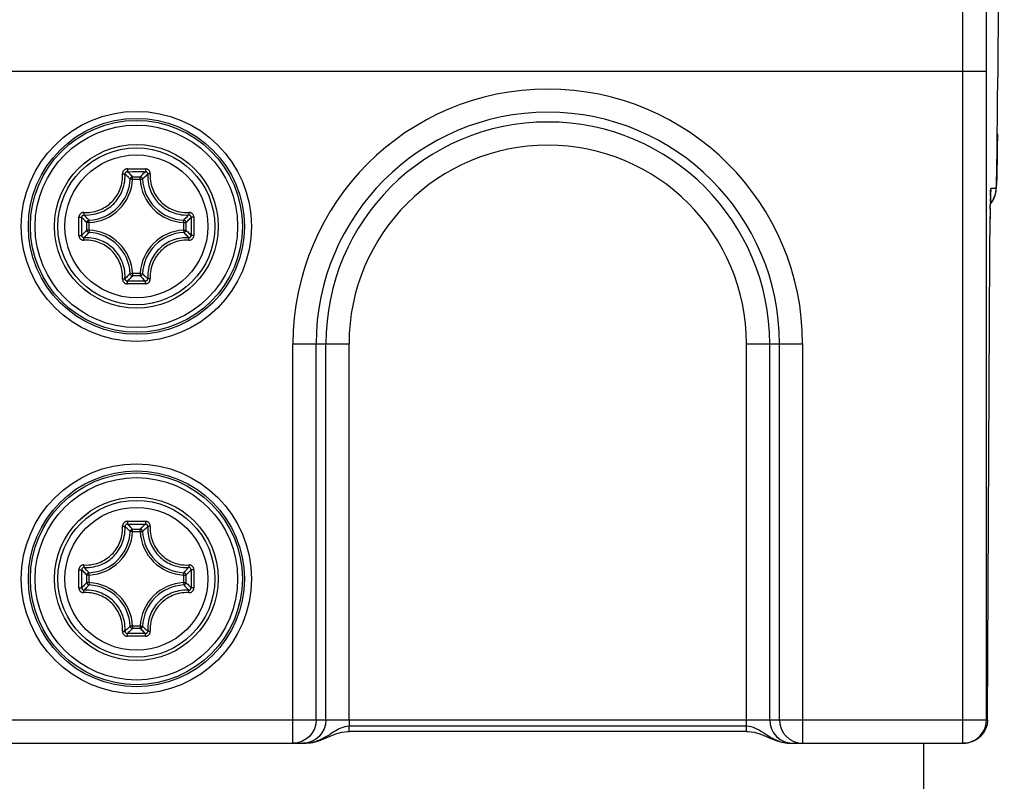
# Model space of a CAD drawing. Extents: x 0 to 420, y 0 to 297.
# Tile 33 of 116: x 47.25 to 55.62, y 153.34 to 159.82. Entities that reach past the tile are written whole.
import ezdxf

# ---------------------------------------------------------------- set-up
doc = ezdxf.new("R2010")
doc.units = 0
doc.header["$LTSCALE"] = 23.1
doc.layers.get('0').update_dxf_attribs({"linetype": 'CONTINUOUS'})

msp = doc.modelspace()

# ---------------------------------------------------------------- linework, layer by layer
at = {"color": 7, "linetype": 'CONTINUOUS'}
for p, q in [((55.6224, 170.4064), (55.5667, 159.3364)), ((41.0079, 159.3864), (55.4696, 159.3864)), ((55.2696, 153.6657), (55.2696, 159.3864)), ((55.4696, 153.8657), (55.4696, 159.3864)), ((55.5654, 159.1117), (55.5667, 159.3364)), ((55.5667, 159.3354), (55.5667, 159.3364)), ((55.5642, 158.9648), (55.5656, 159.1552)), ((55.563, 158.835), (55.5645, 158.9937)), ((55.5621, 158.749), (55.563, 158.835)), ((55.5611, 158.673), (55.5621, 158.749)), ((55.5601, 158.6066), (55.5611, 158.673)), ((55.5591, 158.5498), (55.5601, 158.6066)), ((48.1618, 158.555), (48.1779, 158.555)), ((48.1624, 158.531), (48.2091, 158.5311)), ((48.1779, 158.555), (48.2389, 158.5551)), ((48.2064, 158.4677), (48.2064, 158.4876)), ((48.2064, 158.4876), (48.2712, 158.4876)), ((48.2091, 158.5311), (48.2537, 158.5311)), ((48.2389, 158.5551), (48.3157, 158.555)), ((48.2712, 158.4677), (48.2712, 158.4876)), ((55.5574, 158.4749), (55.5581, 158.502)), ((55.5581, 158.502), (55.5591, 158.5498)), ((48.1865, 158.4686), (48.1756, 158.4793)), ((48.2064, 158.4677), (48.1865, 158.4686)), ((48.2064, 158.4677), (48.2712, 158.4677)), ((48.2712, 158.4677), (48.291, 158.4686)), ((48.291, 158.4686), (48.302, 158.4793)), ((55.556, 158.4312), (55.5567, 158.4514)), ((55.5567, 158.4514), (55.5574, 158.4749)), ((55.505, 158.3613), (55.5083, 158.3864)), ((55.5523, 158.3864), (55.5083, 158.3864)), ((55.5029, 158.2105), (55.5035, 158.2463)), ((55.5043, 158.2933), (55.5033, 158.2399)), ((55.504, 158.2772), (55.5046, 158.3034)), ((55.501, 158.037), (55.5021, 158.1479)), ((55.503, 158.2223), (55.5019, 158.1314)), ((47.7494, 158.0657), (47.7495, 158.1427)), ((47.7495, 157.9888), (47.7494, 158.0657)), ((47.7733, 158.0657), (47.7735, 158.1421)), ((47.7735, 157.9894), (47.7733, 158.0657)), ((47.8368, 158.0981), (47.8169, 158.0981)), ((47.8169, 158.0333), (47.8169, 158.0981)), ((47.8359, 158.118), (47.8253, 158.1288)), ((47.8368, 158.0981), (47.8358, 158.118)), ((47.8368, 158.0333), (47.8368, 158.0981)), ((48.6408, 158.0981), (48.6417, 158.118)), ((48.6408, 158.0981), (48.6606, 158.0981)), ((48.6408, 158.0981), (48.6408, 158.0333)), ((48.6417, 158.118), (48.6523, 158.1288)), ((48.6606, 158.0981), (48.6606, 158.0333)), ((48.704, 158.1421), (48.7042, 158.0657)), ((48.7042, 158.0657), (48.704, 157.9894)), ((48.728, 158.1427), (48.7281, 158.0657)), ((48.7281, 158.0657), (48.728, 157.9888)), ((47.8368, 158.0333), (47.8169, 158.0333)), ((47.8359, 158.0134), (47.8253, 158.0026)), ((47.8368, 158.0333), (47.8358, 158.0134)), ((48.6408, 158.0333), (48.6606, 158.0333)), ((48.6408, 158.0333), (48.6417, 158.0134)), ((48.6417, 158.0134), (48.6523, 158.0026)), ((55.5001, 157.9319), (55.5011, 158.0482)), ((55.4994, 157.8062), (55.5001, 157.931)), ((55.4998, 157.8815), (55.5003, 157.9618)), ((55.4795, 153.8657), (55.4995, 157.833)), ((55.4993, 157.7854), (55.4993, 157.7864)), ((48.1865, 157.6628), (48.1756, 157.6521)), ((48.2064, 157.6637), (48.1865, 157.6628)), ((48.2712, 157.6637), (48.2064, 157.6637)), ((48.2064, 157.6637), (48.2064, 157.6438)), ((48.2712, 157.6637), (48.291, 157.6628)), ((48.2712, 157.6637), (48.2712, 157.6438)), ((48.291, 157.6628), (48.302, 157.6521)), ((48.2712, 157.6438), (48.2064, 157.6438)), ((48.3157, 157.5765), (48.2087, 157.5764)), ((48.2684, 157.6003), (48.2239, 157.6003)), ((48.3151, 157.6004), (48.2684, 157.6003)), ((49.5709, 157.0657), (50.0476, 157.0657)), ((49.5709, 153.6657), (49.5709, 157.0657)), ((49.7679, 153.8657), (49.7679, 157.0657)), ((49.8507, 153.8657), (49.8507, 157.0657)), ((50.0476, 153.8657), (50.0476, 157.0657)), ((53.4299, 157.0657), (53.9066, 157.0657)), ((53.4299, 153.7674), (53.4299, 157.0657)), ((53.6268, 153.8657), (53.6268, 157.0657)), ((53.7096, 153.8657), (53.7096, 157.0657)), ((53.9066, 157.0657), (53.9066, 153.6657)), ((48.1618, 155.555), (48.1779, 155.555)), ((48.1779, 155.555), (48.2389, 155.5551)), ((48.2389, 155.5551), (48.3157, 155.555)), ((48.1624, 155.531), (48.2091, 155.5311)), ((48.1865, 155.4686), (48.1756, 155.4793)), ((48.2064, 155.4677), (48.1865, 155.4686)), ((48.2064, 155.4876), (48.2712, 155.4876)), ((48.2064, 155.4677), (48.2064, 155.4876)), ((48.2064, 155.4677), (48.2712, 155.4677)), ((48.2091, 155.5311), (48.2537, 155.5311)), ((48.2712, 155.4677), (48.2712, 155.4876)), ((48.2712, 155.4677), (48.291, 155.4686)), ((48.291, 155.4686), (48.302, 155.4793)), ((47.7494, 155.0657), (47.7495, 155.1427)), ((47.7733, 155.0657), (47.7735, 155.1421)), ((48.704, 155.1421), (48.7042, 155.0657)), ((48.728, 155.1427), (48.7281, 155.0657)), ((47.7495, 154.9888), (47.7494, 155.0657)), ((47.7735, 154.9894), (47.7733, 155.0657)), ((47.8368, 155.0981), (47.8169, 155.0981)), ((47.8169, 155.0333), (47.8169, 155.0981)), ((47.8359, 155.118), (47.8253, 155.1288)), ((47.8368, 155.0981), (47.8358, 155.118)), ((47.8368, 155.0333), (47.8368, 155.0981)), ((48.6408, 155.0981), (48.6417, 155.118)), ((48.6408, 155.0981), (48.6606, 155.0981)), ((48.6408, 155.0981), (48.6408, 155.0333)), ((48.6417, 155.118), (48.6523, 155.1288)), ((48.6606, 155.0981), (48.6606, 155.0333)), ((48.7042, 155.0657), (48.704, 154.9894)), ((48.7281, 155.0657), (48.728, 154.9888)), ((47.8368, 155.0333), (47.8169, 155.0333)), ((47.8359, 155.0134), (47.8253, 155.0026)), ((47.8368, 155.0333), (47.8358, 155.0134)), ((48.6408, 155.0333), (48.6606, 155.0333)), ((48.6408, 155.0333), (48.6417, 155.0134)), ((48.6417, 155.0134), (48.6523, 155.0026)), ((48.1865, 154.6628), (48.1756, 154.6521)), ((48.2064, 154.6637), (48.1865, 154.6628)), ((48.2712, 154.6637), (48.2064, 154.6637)), ((48.2064, 154.6637), (48.2064, 154.6438)), ((48.2712, 154.6438), (48.2064, 154.6438)), ((48.2712, 154.6637), (48.291, 154.6628)), ((48.2712, 154.6637), (48.2712, 154.6438)), ((48.291, 154.6628), (48.302, 154.6521)), ((48.3157, 154.5765), (48.2087, 154.5764)), ((48.2684, 154.6003), (48.2239, 154.6003)), ((48.3151, 154.6004), (48.2684, 154.6003)), ((41.0079, 153.8657), (55.4696, 153.8657)), ((50.0476, 153.8657), (50.0476, 153.811)), ((53.4299, 153.811), (50.0476, 153.811)), ((50.0476, 153.7674), (50.0476, 153.811)), ((53.4299, 153.7674), (50.0476, 153.7674)), ((41.2079, 153.6657), (49.6833, 153.6657)), ((49.6921, 153.6696), (49.6537, 153.6657)), ((49.6833, 153.6657), (49.7388, 153.672)), ((53.7854, 153.6696), (53.8238, 153.6657)), ((53.7949, 153.6657), (53.7927, 153.6657)), ((53.7949, 153.6657), (55.2696, 153.6657)), ((54.9388, 138.5857), (54.9388, 153.6657))]:
    msp.add_line(p, q, dxfattribs=at)
for points in [[(55.2696, 159.3864), (55.2697, 159.5097), (55.2698, 159.6271), (55.2701, 159.7368), (55.2705, 159.8353), (55.2709, 159.9204), (55.2714, 159.9919), (55.2719, 160.0491), (55.2724, 160.0955), (55.2729, 160.1325), (55.2735, 160.1607), (55.2741, 160.1796), (55.2748, 160.1864)], [(55.4696, 159.3864), (55.4696, 159.4797), (55.4698, 159.5669), (55.4701, 159.649), (55.4705, 159.7231), (55.4709, 159.7867), (55.4714, 159.8405), (55.4719, 159.8836), (55.4724, 159.9182), (55.4729, 159.9463), (55.4735, 159.9671), (55.4741, 159.9804), (55.4748, 159.9864)], [(55.5632, 158.8517), (55.5618, 158.7296), (55.5604, 158.6286), (55.559, 158.5463), (55.5575, 158.4803), (55.5559, 158.4316), (55.5542, 158.4003), (55.5455, 158.3346)], [(47.792, 158.1835), (47.8134, 158.1831), (47.8335, 158.1839), (47.8524, 158.1859), (47.8702, 158.189), (47.8871, 158.1928), (47.9031, 158.1974), (47.9183, 158.2026), (47.9329, 158.2084), (47.9469, 158.2149), (47.9603, 158.2219), (47.9732, 158.2294), (47.9856, 158.2375), (47.9975, 158.246), (48.0089, 158.255), (48.0198, 158.2646), (48.0303, 158.2745), (48.0402, 158.285), (48.0497, 158.2959), (48.0586, 158.3072), (48.0671, 158.319), (48.0751, 158.3313), (48.0826, 158.3442), (48.0896, 158.3576), (48.096, 158.3716), (48.1019, 158.3862), (48.1071, 158.4014), (48.1117, 158.4174), (48.1155, 158.4343), (48.1185, 158.4521), (48.1206, 158.471), (48.1214, 158.4911), (48.121, 158.5125)], [(47.7942, 158.1626), (47.8167, 158.1621), (47.8381, 158.1631), (47.8581, 158.1652), (47.8769, 158.1684), (47.8947, 158.1724), (47.9116, 158.1772), (47.9277, 158.1827), (47.9431, 158.1889), (47.9579, 158.1957), (47.9721, 158.2031), (47.9858, 158.2111), (47.9989, 158.2196), (48.0115, 158.2286), (48.0235, 158.2381), (48.035, 158.2482), (48.0461, 158.2587), (48.0566, 158.2698), (48.0666, 158.2813), (48.0761, 158.2933), (48.085, 158.3058), (48.0935, 158.3188), (48.1014, 158.3324), (48.1088, 158.3466), (48.1156, 158.3614), (48.1218, 158.3768), (48.1273, 158.3929), (48.1321, 158.4098), (48.1361, 158.4276), (48.1393, 158.4464), (48.1414, 158.4664), (48.1424, 158.4878), (48.1418, 158.5103)], [(48.1618, 158.555), (48.1584, 158.5548), (48.1549, 158.5544), (48.1512, 158.5535), (48.1474, 158.5523), (48.1437, 158.5507), (48.1401, 158.5487), (48.1367, 158.5464), (48.1336, 158.5437), (48.1308, 158.5408), (48.1283, 158.5376), (48.1262, 158.5344), (48.1245, 158.5311), (48.1232, 158.5278), (48.1222, 158.5245), (48.1215, 158.5213), (48.1211, 158.5182), (48.121, 158.5153), (48.121, 158.5125)], [(48.121, 158.5125), (48.124, 158.5127), (48.127, 158.5127), (48.1298, 158.5127), (48.1325, 158.5126), (48.1349, 158.5124), (48.137, 158.5121), (48.1388, 158.5117), (48.1403, 158.5113), (48.1413, 158.5108), (48.1418, 158.5103)], [(48.1624, 158.531), (48.1592, 158.5308), (48.1559, 158.53), (48.1529, 158.5288), (48.1501, 158.527), (48.1476, 158.5249), (48.1454, 158.5224), (48.1438, 158.5196), (48.1426, 158.5166), (48.142, 158.5135), (48.1418, 158.5103)], [(48.1756, 158.4793), (48.1717, 158.4831), (48.1642, 158.4901), (48.1568, 158.4969), (48.1493, 158.5037), (48.1418, 158.5103)], [(48.1618, 158.555), (48.1618, 158.5517), (48.1618, 158.5483), (48.1618, 158.5451), (48.1619, 158.542), (48.162, 158.5391), (48.162, 158.5366), (48.1621, 158.5345), (48.1622, 158.5328), (48.1623, 158.5316), (48.1624, 158.531)], [(48.2064, 158.4876), (48.1991, 158.4951), (48.1918, 158.5026), (48.1845, 158.5098), (48.1772, 158.517), (48.1698, 158.5241), (48.1624, 158.531)], [(48.1927, 158.482), (48.1907, 158.4798), (48.189, 158.4773), (48.1877, 158.4745), (48.1869, 158.4716), (48.1865, 158.4686)], [(48.2064, 158.4876), (48.2034, 158.4873), (48.2004, 158.4866), (48.1976, 158.4855), (48.195, 158.4839), (48.1927, 158.482)], [(48.2537, 158.5311), (48.2993, 158.5311), (48.3151, 158.531)], [(48.2712, 158.4876), (48.2784, 158.4951), (48.2857, 158.5026), (48.293, 158.5098), (48.3003, 158.517), (48.3077, 158.5241), (48.3151, 158.531)], [(48.2869, 158.4798), (48.2848, 158.482), (48.2825, 158.4839), (48.2799, 158.4855), (48.2771, 158.4866), (48.2742, 158.4873), (48.2712, 158.4876)], [(48.302, 158.4793), (48.3059, 158.4831), (48.3133, 158.4901), (48.3207, 158.4969), (48.3282, 158.5037), (48.3357, 158.5103)], [(48.3157, 158.555), (48.3157, 158.5517), (48.3157, 158.5483), (48.3157, 158.5451), (48.3156, 158.542), (48.3156, 158.5391), (48.3155, 158.5366), (48.3154, 158.5345), (48.3153, 158.5328), (48.3152, 158.5316), (48.3151, 158.531)], [(48.3357, 158.5103), (48.3356, 158.5135), (48.3349, 158.5166), (48.3338, 158.5196), (48.3321, 158.5224), (48.33, 158.5249), (48.3275, 158.527), (48.3246, 158.5288), (48.3216, 158.53), (48.3184, 158.5308), (48.3151, 158.531)], [(48.3565, 158.5125), (48.3566, 158.5153), (48.3564, 158.5182), (48.356, 158.5214), (48.3553, 158.5246), (48.3543, 158.5279), (48.3529, 158.5313), (48.3512, 158.5346), (48.3491, 158.5379), (48.3466, 158.541), (48.3438, 158.5439), (48.3406, 158.5465), (48.3372, 158.5489), (48.3336, 158.5508), (48.3299, 158.5524), (48.3262, 158.5536), (48.3226, 158.5544), (48.3191, 158.5548), (48.3157, 158.555)], [(48.3357, 158.5103), (48.3352, 158.488), (48.3361, 158.4668), (48.3382, 158.447), (48.3413, 158.4284), (48.3452, 158.4107), (48.3499, 158.3939), (48.3554, 158.3779), (48.3614, 158.3626), (48.3681, 158.3479), (48.3754, 158.3337), (48.3833, 158.32), (48.3918, 158.3068), (48.4009, 158.294), (48.4106, 158.2817), (48.4209, 158.2698), (48.4317, 158.2585), (48.4431, 158.2477), (48.4549, 158.2374), (48.4672, 158.2277), (48.48, 158.2186), (48.4932, 158.2102), (48.5069, 158.2023), (48.521, 158.195), (48.5357, 158.1883), (48.551, 158.1823), (48.567, 158.1769), (48.5838, 158.1722), (48.6014, 158.1682), (48.6201, 158.1651), (48.6399, 158.163), (48.661, 158.1621), (48.6834, 158.1626)], [(48.3565, 158.5125), (48.3535, 158.5127), (48.3506, 158.5127), (48.3477, 158.5127), (48.3451, 158.5126), (48.3426, 158.5124), (48.3405, 158.5121), (48.3387, 158.5117), (48.3373, 158.5113), (48.3363, 158.5108), (48.3357, 158.5103)], [(48.3565, 158.5125), (48.3561, 158.4913), (48.3569, 158.4713), (48.3589, 158.4526), (48.3619, 158.435), (48.3656, 158.4182), (48.3701, 158.4024), (48.3752, 158.3872), (48.381, 158.3728), (48.3873, 158.3588), (48.3942, 158.3455), (48.4017, 158.3325), (48.4097, 158.32), (48.4184, 158.3079), (48.4275, 158.2962), (48.4373, 158.285), (48.4475, 158.2743), (48.4582, 158.2641), (48.4694, 158.2544), (48.4811, 158.2452), (48.4932, 158.2366), (48.5056, 158.2286), (48.5186, 158.2211), (48.532, 158.2142), (48.5459, 158.2079), (48.5603, 158.2022), (48.5754, 158.1971), (48.5913, 158.1926), (48.608, 158.1888), (48.6257, 158.1859), (48.6444, 158.1839), (48.6644, 158.1831), (48.6856, 158.1835)], [(48.291, 158.4686), (48.2906, 158.4716), (48.2898, 158.4745), (48.2885, 158.4773), (48.2869, 158.4798)], [(55.5036, 158.2559), (55.5065, 158.2589), (55.524, 158.2837), (55.5363, 158.3075), (55.5439, 158.328), (55.5483, 158.3448), (55.5506, 158.357), (55.5519, 158.3662), (55.5528, 158.3736), (55.5533, 158.38), (55.5538, 158.3863), (55.5542, 158.3926), (55.5546, 158.3992), (55.555, 158.4063), (55.5554, 158.4139), (55.556, 158.4312)], [(55.5037, 158.2579), (55.5255, 158.2864), (55.5455, 158.3346)], [(55.5069, 158.3756), (55.5056, 158.3447), (55.5043, 158.2933)], [(55.5051, 158.325), (55.5056, 158.342), (55.5059, 158.3488), (55.5061, 158.3544), (55.5063, 158.3587), (55.5064, 158.3611)], [(47.792, 158.1835), (47.7892, 158.1835), (47.7862, 158.1834), (47.7831, 158.1829), (47.7799, 158.1822), (47.7766, 158.1812), (47.7732, 158.1799), (47.7699, 158.1781), (47.7666, 158.176), (47.7635, 158.1735), (47.7606, 158.1707), (47.758, 158.1676), (47.7556, 158.1642), (47.7537, 158.1606), (47.7521, 158.1569), (47.7509, 158.1532), (47.7501, 158.1495), (47.7496, 158.146), (47.7495, 158.1427)], [(47.7942, 158.1626), (47.791, 158.1625), (47.7879, 158.1619), (47.7849, 158.1607), (47.7821, 158.159), (47.7796, 158.1569), (47.7774, 158.1544), (47.7757, 158.1516), (47.7745, 158.1485), (47.7737, 158.1453), (47.7735, 158.1421)], [(47.792, 158.1835), (47.7918, 158.1805), (47.7918, 158.1775), (47.7918, 158.1747), (47.7919, 158.172), (47.7921, 158.1696), (47.7924, 158.1674), (47.7927, 158.1656), (47.7932, 158.1642), (47.7936, 158.1632), (47.7942, 158.1626)], [(47.8253, 158.1288), (47.8214, 158.1328), (47.8144, 158.1402), (47.8075, 158.1477), (47.8008, 158.1551), (47.7942, 158.1626)], [(48.6523, 158.1288), (48.6561, 158.1328), (48.6631, 158.1402), (48.67, 158.1477), (48.6767, 158.1551), (48.6834, 158.1626)], [(48.6856, 158.1835), (48.6857, 158.1805), (48.6858, 158.1775), (48.6858, 158.1747), (48.6856, 158.172), (48.6854, 158.1696), (48.6851, 158.1674), (48.6848, 158.1656), (48.6844, 158.1642), (48.6839, 158.1632), (48.6834, 158.1626)], [(48.704, 158.1421), (48.7038, 158.1453), (48.7031, 158.1485), (48.7018, 158.1516), (48.7001, 158.1544), (48.6979, 158.1569), (48.6954, 158.159), (48.6926, 158.1607), (48.6896, 158.1619), (48.6865, 158.1625), (48.6834, 158.1626)], [(48.728, 158.1427), (48.7279, 158.1461), (48.7274, 158.1496), (48.7266, 158.1533), (48.7254, 158.1571), (48.7238, 158.1608), (48.7218, 158.1644), (48.7194, 158.1678), (48.7167, 158.1709), (48.7138, 158.1737), (48.7107, 158.1762), (48.7074, 158.1782), (48.7041, 158.18), (48.7008, 158.1813), (48.6975, 158.1823), (48.6943, 158.183), (48.6913, 158.1834), (48.6883, 158.1835), (48.6856, 158.1835)], [(47.7495, 158.1427), (47.7528, 158.1427), (47.7562, 158.1427), (47.7594, 158.1427), (47.7625, 158.1426), (47.7654, 158.1425), (47.7679, 158.1425), (47.77, 158.1424), (47.7717, 158.1423), (47.7729, 158.1422), (47.7735, 158.1421)], [(47.8169, 158.0981), (47.8093, 158.1054), (47.8019, 158.1127), (47.7946, 158.12), (47.7875, 158.1273), (47.7804, 158.1347), (47.7735, 158.1421)], [(47.8247, 158.1138), (47.8225, 158.1118), (47.8205, 158.1095), (47.819, 158.1069), (47.8178, 158.1041), (47.8171, 158.1011), (47.8169, 158.0981)], [(47.8358, 158.118), (47.8329, 158.1176), (47.83, 158.1168), (47.8272, 158.1155), (47.8247, 158.1138)], [(48.6551, 158.1118), (48.6529, 158.1138), (48.6503, 158.1155), (48.6476, 158.1167), (48.6447, 158.1176), (48.6417, 158.118)], [(48.6606, 158.0981), (48.6604, 158.1011), (48.6597, 158.104), (48.6586, 158.1068), (48.657, 158.1094), (48.6551, 158.1118)], [(48.6606, 158.0981), (48.6682, 158.1054), (48.6756, 158.1127), (48.6829, 158.12), (48.6901, 158.1273), (48.6971, 158.1347), (48.704, 158.1421)], [(48.728, 158.1427), (48.7247, 158.1427), (48.7214, 158.1427), (48.7181, 158.1426), (48.715, 158.1426), (48.7122, 158.1425), (48.7096, 158.1425), (48.7075, 158.1424), (48.7058, 158.1423), (48.7047, 158.1422), (48.704, 158.1421)], [(47.7495, 157.9887), (47.7528, 157.9887), (47.7562, 157.9888), (47.7594, 157.9888), (47.7625, 157.9888), (47.7654, 157.9889), (47.7679, 157.989), (47.77, 157.9891), (47.7717, 157.9892), (47.7729, 157.9893), (47.7735, 157.9894)], [(47.7495, 157.9888), (47.7496, 157.9854), (47.7501, 157.9818), (47.7509, 157.9781), (47.7521, 157.9744), (47.7538, 157.9707), (47.7558, 157.967), (47.7581, 157.9636), (47.7608, 157.9605), (47.7637, 157.9577), (47.7668, 157.9553), (47.7701, 157.9532), (47.7734, 157.9515), (47.7767, 157.9502), (47.78, 157.9492), (47.7832, 157.9485), (47.7863, 157.9481), (47.7892, 157.9479), (47.792, 157.948)], [(47.8169, 158.0333), (47.8093, 158.026), (47.8019, 158.0188), (47.7946, 158.0115), (47.7875, 158.0041), (47.7804, 157.9968), (47.7735, 157.9894)], [(47.7735, 157.9894), (47.7737, 157.9861), (47.7745, 157.9829), (47.7757, 157.9798), (47.7774, 157.977), (47.7796, 157.9745), (47.7821, 157.9724), (47.7849, 157.9707), (47.7879, 157.9696), (47.791, 157.9689), (47.7942, 157.9688)], [(47.8253, 158.0026), (47.8214, 157.9986), (47.8144, 157.9912), (47.8075, 157.9838), (47.8008, 157.9763), (47.7942, 157.9688)], [(47.8169, 158.0333), (47.8171, 158.0303), (47.8178, 158.0274), (47.819, 158.0247), (47.8205, 158.022), (47.8224, 158.0197)], [(47.8224, 158.0197), (47.8247, 158.0176), (47.8272, 158.016), (47.8299, 158.0147), (47.8329, 158.0138), (47.8358, 158.0134)], [(48.6417, 158.0134), (48.6447, 158.0138), (48.6476, 158.0147), (48.6503, 158.016), (48.6529, 158.0176)], [(48.6523, 158.0026), (48.6561, 157.9986), (48.6631, 157.9912), (48.67, 157.9838), (48.6767, 157.9763), (48.6834, 157.9688)], [(48.6529, 158.0176), (48.6551, 158.0197), (48.657, 158.022), (48.6586, 158.0247), (48.6597, 158.0274), (48.6604, 158.0303), (48.6606, 158.0333)], [(48.6606, 158.0333), (48.6682, 158.026), (48.6756, 158.0188), (48.6829, 158.0115), (48.6901, 158.0041), (48.6971, 157.9968), (48.704, 157.9894)], [(48.6834, 157.9688), (48.6865, 157.9689), (48.6896, 157.9696), (48.6926, 157.9707), (48.6954, 157.9724), (48.6979, 157.9745), (48.7001, 157.977), (48.7018, 157.9798), (48.7031, 157.9829), (48.7038, 157.9861), (48.704, 157.9894)], [(48.6856, 157.948), (48.6883, 157.9479), (48.6913, 157.9481), (48.6944, 157.9485), (48.6977, 157.9492), (48.701, 157.9502), (48.7043, 157.9516), (48.7077, 157.9533), (48.7109, 157.9554), (48.714, 157.9579), (48.7169, 157.9607), (48.7196, 157.9639), (48.7219, 157.9673), (48.7239, 157.9709), (48.7255, 157.9746), (48.7266, 157.9783), (48.7274, 157.9819), (48.7279, 157.9854), (48.728, 157.9888)], [(48.728, 157.9887), (48.7247, 157.9887), (48.7214, 157.9887), (48.7181, 157.9888), (48.715, 157.9888), (48.7122, 157.9889), (48.7096, 157.989), (48.7075, 157.9891), (48.7058, 157.9892), (48.7047, 157.9893), (48.704, 157.9894)], [(47.792, 157.948), (47.7918, 157.951), (47.7917, 157.9539), (47.7918, 157.9568), (47.7919, 157.9594), (47.7921, 157.9619), (47.7924, 157.964), (47.7927, 157.9658), (47.7932, 157.9672), (47.7936, 157.9682), (47.7942, 157.9688)], [(48.121, 157.6189), (48.1214, 157.6401), (48.1206, 157.6601), (48.1186, 157.6788), (48.1157, 157.6965), (48.1119, 157.7132), (48.1074, 157.7291), (48.1023, 157.7442), (48.0965, 157.7587), (48.0902, 157.7726), (48.0833, 157.786), (48.0758, 157.7989), (48.0678, 157.8114), (48.0592, 157.8235), (48.05, 157.8352), (48.0403, 157.8464), (48.03, 157.8571), (48.0193, 157.8674), (48.0081, 157.8771), (47.9964, 157.8862), (47.9844, 157.8948), (47.9719, 157.9028), (47.9589, 157.9103), (47.9456, 157.9172), (47.9317, 157.9235), (47.9172, 157.9293), (47.9021, 157.9344), (47.8862, 157.9389), (47.8695, 157.9426), (47.8518, 157.9456), (47.8331, 157.9476), (47.8132, 157.9484), (47.792, 157.948)], [(48.1418, 157.6211), (48.1424, 157.6435), (48.1414, 157.6646), (48.1394, 157.6844), (48.1363, 157.7031), (48.1323, 157.7208), (48.1276, 157.7375), (48.1222, 157.7535), (48.1161, 157.7688), (48.1094, 157.7835), (48.1021, 157.7977), (48.0942, 157.8114), (48.0857, 157.8246), (48.0766, 157.8374), (48.0669, 157.8497), (48.0566, 157.8616), (48.0458, 157.873), (48.0345, 157.8838), (48.0226, 157.894), (48.0103, 157.9037), (47.9975, 157.9128), (47.9843, 157.9213), (47.9707, 157.9292), (47.9565, 157.9364), (47.9418, 157.9431), (47.9265, 157.9491), (47.9106, 157.9546), (47.8938, 157.9593), (47.8761, 157.9632), (47.8575, 157.9663), (47.8377, 157.9684), (47.8165, 157.9693), (47.7942, 157.9688)], [(48.6834, 157.9688), (48.6608, 157.9693), (48.6394, 157.9684), (48.6195, 157.9662), (48.6007, 157.9631), (48.5829, 157.959), (48.566, 157.9542), (48.5498, 157.9487), (48.5345, 157.9426), (48.5196, 157.9358), (48.5054, 157.9284), (48.4918, 157.9204), (48.4786, 157.9119), (48.4661, 157.9028), (48.454, 157.8933), (48.4425, 157.8832), (48.4314, 157.8727), (48.4209, 157.8617), (48.4109, 157.8501), (48.4015, 157.8382), (48.3925, 157.8257), (48.3841, 157.8127), (48.3761, 157.7991), (48.3687, 157.7849), (48.3619, 157.7701), (48.3558, 157.7547), (48.3503, 157.7385), (48.3454, 157.7216), (48.3414, 157.7038), (48.3383, 157.685), (48.3361, 157.665), (48.3352, 157.6437), (48.3357, 157.6211)], [(48.6856, 157.948), (48.6642, 157.9484), (48.644, 157.9475), (48.6251, 157.9455), (48.6073, 157.9425), (48.5905, 157.9387), (48.5745, 157.9341), (48.5592, 157.9289), (48.5447, 157.923), (48.5307, 157.9166), (48.5172, 157.9096), (48.5043, 157.902), (48.4919, 157.894), (48.48, 157.8854), (48.4686, 157.8764), (48.4577, 157.8669), (48.4473, 157.8569), (48.4373, 157.8465), (48.4279, 157.8356), (48.4189, 157.8243), (48.4104, 157.8124), (48.4024, 157.8001), (48.3949, 157.7873), (48.3879, 157.7738), (48.3815, 157.7598), (48.3756, 157.7453), (48.3704, 157.73), (48.3658, 157.714), (48.362, 157.6972), (48.359, 157.6794), (48.357, 157.6605), (48.3561, 157.6403), (48.3565, 157.6189)], [(48.6856, 157.948), (48.6857, 157.951), (48.6858, 157.9539), (48.6857, 157.9568), (48.6856, 157.9594), (48.6854, 157.9619), (48.6851, 157.964), (48.6848, 157.9658), (48.6844, 157.9672), (48.6839, 157.9682), (48.6834, 157.9688)], [(48.1756, 157.6521), (48.1717, 157.6484), (48.1642, 157.6414), (48.1568, 157.6345), (48.1493, 157.6277), (48.1418, 157.6211)], [(48.1865, 157.6628), (48.1869, 157.6598), (48.1877, 157.6569), (48.189, 157.6542), (48.1907, 157.6517)], [(48.1907, 157.6517), (48.1927, 157.6494), (48.195, 157.6475), (48.1976, 157.6459), (48.2004, 157.6448), (48.2034, 157.6441), (48.2064, 157.6438)], [(48.2712, 157.6438), (48.2742, 157.6441), (48.277, 157.6448), (48.2798, 157.6459), (48.2824, 157.6475), (48.2848, 157.6494)], [(48.2848, 157.6494), (48.2868, 157.6516), (48.2885, 157.6542), (48.2898, 157.6569), (48.2906, 157.6598), (48.291, 157.6628)], [(48.302, 157.6521), (48.3059, 157.6484), (48.3133, 157.6414), (48.3207, 157.6345), (48.3282, 157.6277), (48.3357, 157.6211)], [(48.121, 157.6189), (48.124, 157.6188), (48.127, 157.6187), (48.1298, 157.6187), (48.1325, 157.6189), (48.1349, 157.6191), (48.137, 157.6193), (48.1388, 157.6197), (48.1403, 157.6201), (48.1413, 157.6206), (48.1418, 157.6211)], [(48.121, 157.6189), (48.121, 157.6161), (48.1211, 157.6132), (48.1215, 157.6101), (48.1222, 157.6068), (48.1233, 157.6035), (48.1246, 157.6002), (48.1264, 157.5968), (48.1285, 157.5936), (48.1309, 157.5905), (48.1338, 157.5876), (48.1369, 157.5849), (48.1403, 157.5826), (48.1439, 157.5806), (48.1476, 157.579), (48.1513, 157.5779), (48.155, 157.5771), (48.1584, 157.5766), (48.1618, 157.5765)], [(48.1418, 157.6211), (48.142, 157.618), (48.1426, 157.6148), (48.1438, 157.6118), (48.1454, 157.609), (48.1476, 157.6065), (48.1501, 157.6044), (48.1529, 157.6027), (48.1559, 157.6014), (48.1592, 157.6007), (48.1624, 157.6004)], [(48.1618, 157.5765), (48.1618, 157.5798), (48.1618, 157.5831), (48.1618, 157.5864), (48.1619, 157.5895), (48.162, 157.5923), (48.162, 157.5949), (48.1621, 157.597), (48.1622, 157.5986), (48.1623, 157.5998), (48.1624, 157.6004)], [(48.2087, 157.5764), (48.1778, 157.5764), (48.1618, 157.5765)], [(48.2064, 157.6438), (48.1991, 157.6363), (48.1918, 157.6289), (48.1845, 157.6216), (48.1772, 157.6144), (48.1698, 157.6074), (48.1624, 157.6004)], [(48.2239, 157.6003), (48.1783, 157.6004), (48.1624, 157.6004)], [(48.2712, 157.6438), (48.2784, 157.6363), (48.2857, 157.6289), (48.293, 157.6216), (48.3003, 157.6144), (48.3077, 157.6074), (48.3151, 157.6004)], [(48.3151, 157.6004), (48.3184, 157.6007), (48.3216, 157.6014), (48.3246, 157.6027), (48.3275, 157.6044), (48.33, 157.6065), (48.3321, 157.609), (48.3338, 157.6118), (48.3349, 157.6148), (48.3356, 157.618), (48.3357, 157.6211)], [(48.3157, 157.5765), (48.3157, 157.5798), (48.3157, 157.5831), (48.3157, 157.5864), (48.3156, 157.5895), (48.3156, 157.5923), (48.3155, 157.5949), (48.3154, 157.597), (48.3153, 157.5986), (48.3152, 157.5998), (48.3151, 157.6004)], [(48.3157, 157.5765), (48.3191, 157.5766), (48.3227, 157.5771), (48.3263, 157.5779), (48.3301, 157.5791), (48.3338, 157.5807), (48.3374, 157.5827), (48.3408, 157.5851), (48.344, 157.5877), (48.3468, 157.5907), (48.3492, 157.5938), (48.3513, 157.597), (48.353, 157.6004), (48.3543, 157.6037), (48.3553, 157.607), (48.356, 157.6102), (48.3564, 157.6132), (48.3566, 157.6161), (48.3565, 157.6189)], [(48.3565, 157.6189), (48.3535, 157.6188), (48.3506, 157.6187), (48.3477, 157.6187), (48.3451, 157.6189), (48.3426, 157.6191), (48.3405, 157.6193), (48.3387, 157.6197), (48.3373, 157.6201), (48.3363, 157.6206), (48.3357, 157.6211)], [(48.1618, 155.555), (48.1584, 155.5548), (48.1549, 155.5544), (48.1512, 155.5535), (48.1474, 155.5523), (48.1437, 155.5507), (48.1401, 155.5487), (48.1367, 155.5464), (48.1336, 155.5437), (48.1308, 155.5408), (48.1283, 155.5376), (48.1262, 155.5344), (48.1245, 155.5311), (48.1232, 155.5278), (48.1222, 155.5245), (48.1215, 155.5213), (48.1211, 155.5182), (48.121, 155.5153), (48.121, 155.5125)], [(48.1618, 155.555), (48.1618, 155.5517), (48.1618, 155.5483), (48.1618, 155.5451), (48.1619, 155.542), (48.162, 155.5391), (48.162, 155.5366), (48.1621, 155.5345), (48.1622, 155.5328), (48.1623, 155.5316), (48.1624, 155.531)], [(48.3157, 155.555), (48.3157, 155.5517), (48.3157, 155.5483), (48.3157, 155.5451), (48.3156, 155.542), (48.3156, 155.5391), (48.3155, 155.5366), (48.3154, 155.5345), (48.3153, 155.5328), (48.3152, 155.5316), (48.3151, 155.531)], [(48.3565, 155.5125), (48.3566, 155.5153), (48.3564, 155.5182), (48.356, 155.5214), (48.3553, 155.5246), (48.3543, 155.5279), (48.3529, 155.5313), (48.3512, 155.5346), (48.3491, 155.5379), (48.3466, 155.541), (48.3438, 155.5439), (48.3406, 155.5465), (48.3372, 155.5489), (48.3336, 155.5508), (48.3299, 155.5524), (48.3262, 155.5536), (48.3226, 155.5544), (48.3191, 155.5548), (48.3157, 155.555)], [(47.792, 155.1835), (47.8134, 155.1831), (47.8335, 155.1839), (47.8524, 155.1859), (47.8702, 155.189), (47.8871, 155.1928), (47.9031, 155.1974), (47.9183, 155.2026), (47.9329, 155.2084), (47.9469, 155.2149), (47.9603, 155.2219), (47.9732, 155.2294), (47.9856, 155.2375), (47.9975, 155.246), (48.0089, 155.255), (48.0198, 155.2646), (48.0303, 155.2745), (48.0402, 155.285), (48.0497, 155.2959), (48.0586, 155.3072), (48.0671, 155.319), (48.0751, 155.3313), (48.0826, 155.3442), (48.0896, 155.3576), (48.096, 155.3716), (48.1019, 155.3862), (48.1071, 155.4014), (48.1117, 155.4174), (48.1155, 155.4343), (48.1185, 155.4521), (48.1206, 155.471), (48.1214, 155.4911), (48.121, 155.5125)], [(47.7942, 155.1626), (47.8167, 155.1621), (47.8381, 155.1631), (47.8581, 155.1652), (47.8769, 155.1684), (47.8947, 155.1724), (47.9116, 155.1772), (47.9277, 155.1827), (47.9431, 155.1889), (47.9579, 155.1957), (47.9721, 155.2031), (47.9858, 155.2111), (47.9989, 155.2196), (48.0115, 155.2286), (48.0235, 155.2381), (48.035, 155.2482), (48.0461, 155.2587), (48.0566, 155.2698), (48.0666, 155.2813), (48.0761, 155.2933), (48.085, 155.3058), (48.0935, 155.3188), (48.1014, 155.3324), (48.1088, 155.3466), (48.1156, 155.3614), (48.1218, 155.3768), (48.1273, 155.3929), (48.1321, 155.4098), (48.1361, 155.4276), (48.1393, 155.4464), (48.1414, 155.4664), (48.1424, 155.4878), (48.1418, 155.5103)], [(48.121, 155.5125), (48.124, 155.5127), (48.127, 155.5127), (48.1298, 155.5127), (48.1325, 155.5126), (48.1349, 155.5124), (48.137, 155.5121), (48.1388, 155.5117), (48.1403, 155.5113), (48.1413, 155.5108), (48.1418, 155.5103)], [(48.1624, 155.531), (48.1592, 155.5308), (48.1559, 155.53), (48.1529, 155.5288), (48.1501, 155.527), (48.1476, 155.5249), (48.1454, 155.5224), (48.1438, 155.5196), (48.1426, 155.5166), (48.142, 155.5135), (48.1418, 155.5103)], [(48.1756, 155.4793), (48.1717, 155.4831), (48.1642, 155.4901), (48.1568, 155.4969), (48.1493, 155.5037), (48.1418, 155.5103)], [(48.2064, 155.4876), (48.1991, 155.4951), (48.1918, 155.5026), (48.1845, 155.5098), (48.1772, 155.517), (48.1698, 155.5241), (48.1624, 155.531)], [(48.1927, 155.482), (48.1907, 155.4798), (48.189, 155.4773), (48.1877, 155.4745), (48.1869, 155.4716), (48.1865, 155.4686)], [(48.2064, 155.4876), (48.2034, 155.4873), (48.2004, 155.4866), (48.1976, 155.4855), (48.195, 155.4839), (48.1927, 155.482)], [(48.2537, 155.5311), (48.2993, 155.5311), (48.3151, 155.531)], [(48.2712, 155.4876), (48.2784, 155.4951), (48.2857, 155.5026), (48.293, 155.5098), (48.3003, 155.517), (48.3077, 155.5241), (48.3151, 155.531)], [(48.2869, 155.4798), (48.2848, 155.482), (48.2825, 155.4839), (48.2799, 155.4855), (48.2771, 155.4866), (48.2742, 155.4873), (48.2712, 155.4876)], [(48.291, 155.4686), (48.2906, 155.4716), (48.2898, 155.4745), (48.2885, 155.4773), (48.2869, 155.4798)], [(48.302, 155.4793), (48.3059, 155.4831), (48.3133, 155.4901), (48.3207, 155.4969), (48.3282, 155.5037), (48.3357, 155.5103)], [(48.3357, 155.5103), (48.3356, 155.5135), (48.3349, 155.5166), (48.3338, 155.5196), (48.3321, 155.5224), (48.33, 155.5249), (48.3275, 155.527), (48.3246, 155.5288), (48.3216, 155.53), (48.3184, 155.5308), (48.3151, 155.531)], [(48.3357, 155.5103), (48.3352, 155.488), (48.3361, 155.4668), (48.3382, 155.447), (48.3413, 155.4284), (48.3452, 155.4107), (48.3499, 155.3939), (48.3554, 155.3779), (48.3614, 155.3626), (48.3681, 155.3479), (48.3754, 155.3337), (48.3833, 155.32), (48.3918, 155.3068), (48.4009, 155.294), (48.4106, 155.2817), (48.4209, 155.2698), (48.4317, 155.2585), (48.4431, 155.2477), (48.4549, 155.2374), (48.4672, 155.2277), (48.48, 155.2186), (48.4932, 155.2102), (48.5069, 155.2023), (48.521, 155.195), (48.5357, 155.1883), (48.551, 155.1823), (48.567, 155.1769), (48.5838, 155.1722), (48.6014, 155.1682), (48.6201, 155.1651), (48.6399, 155.163), (48.661, 155.1621), (48.6834, 155.1626)], [(48.3565, 155.5125), (48.3535, 155.5127), (48.3506, 155.5127), (48.3477, 155.5127), (48.3451, 155.5126), (48.3426, 155.5124), (48.3405, 155.5121), (48.3387, 155.5117), (48.3373, 155.5113), (48.3363, 155.5108), (48.3357, 155.5103)], [(48.3565, 155.5125), (48.3561, 155.4913), (48.3569, 155.4713), (48.3589, 155.4526), (48.3619, 155.435), (48.3656, 155.4182), (48.3701, 155.4024), (48.3752, 155.3872), (48.381, 155.3728), (48.3873, 155.3588), (48.3942, 155.3455), (48.4017, 155.3325), (48.4097, 155.32), (48.4184, 155.3079), (48.4275, 155.2962), (48.4373, 155.285), (48.4475, 155.2743), (48.4582, 155.2641), (48.4694, 155.2544), (48.4811, 155.2452), (48.4932, 155.2366), (48.5056, 155.2286), (48.5186, 155.2211), (48.532, 155.2142), (48.5459, 155.2079), (48.5603, 155.2022), (48.5754, 155.1971), (48.5913, 155.1926), (48.608, 155.1888), (48.6257, 155.1859), (48.6444, 155.1839), (48.6644, 155.1831), (48.6856, 155.1835)], [(47.792, 155.1835), (47.7892, 155.1835), (47.7862, 155.1834), (47.7831, 155.1829), (47.7799, 155.1822), (47.7766, 155.1812), (47.7732, 155.1799), (47.7699, 155.1781), (47.7666, 155.176), (47.7635, 155.1735), (47.7606, 155.1707), (47.758, 155.1676), (47.7556, 155.1642), (47.7537, 155.1606), (47.7521, 155.1569), (47.7509, 155.1532), (47.7501, 155.1495), (47.7496, 155.146), (47.7495, 155.1427)], [(47.7495, 155.1427), (47.7528, 155.1427), (47.7562, 155.1427), (47.7594, 155.1427), (47.7625, 155.1426), (47.7654, 155.1425), (47.7679, 155.1425), (47.77, 155.1424), (47.7717, 155.1423), (47.7729, 155.1422), (47.7735, 155.1421)], [(47.7942, 155.1626), (47.791, 155.1625), (47.7879, 155.1619), (47.7849, 155.1607), (47.7821, 155.159), (47.7796, 155.1569), (47.7774, 155.1544), (47.7757, 155.1516), (47.7745, 155.1485), (47.7737, 155.1453), (47.7735, 155.1421)], [(47.8169, 155.0981), (47.8093, 155.1054), (47.8019, 155.1127), (47.7946, 155.12), (47.7875, 155.1273), (47.7804, 155.1347), (47.7735, 155.1421)], [(47.792, 155.1835), (47.7918, 155.1805), (47.7918, 155.1775), (47.7918, 155.1747), (47.7919, 155.172), (47.7921, 155.1696), (47.7924, 155.1674), (47.7927, 155.1656), (47.7932, 155.1642), (47.7936, 155.1632), (47.7942, 155.1626)], [(47.8253, 155.1288), (47.8214, 155.1328), (47.8144, 155.1402), (47.8075, 155.1477), (47.8008, 155.1551), (47.7942, 155.1626)], [(48.6523, 155.1288), (48.6561, 155.1328), (48.6631, 155.1402), (48.67, 155.1477), (48.6767, 155.1551), (48.6834, 155.1626)], [(48.6606, 155.0981), (48.6682, 155.1054), (48.6756, 155.1127), (48.6829, 155.12), (48.6901, 155.1273), (48.6971, 155.1347), (48.704, 155.1421)], [(48.6856, 155.1835), (48.6857, 155.1805), (48.6858, 155.1775), (48.6858, 155.1747), (48.6856, 155.172), (48.6854, 155.1696), (48.6851, 155.1674), (48.6848, 155.1656), (48.6844, 155.1642), (48.6839, 155.1632), (48.6834, 155.1626)], [(48.704, 155.1421), (48.7038, 155.1453), (48.7031, 155.1485), (48.7018, 155.1516), (48.7001, 155.1544), (48.6979, 155.1569), (48.6954, 155.159), (48.6926, 155.1607), (48.6896, 155.1619), (48.6865, 155.1625), (48.6834, 155.1626)], [(48.728, 155.1427), (48.7279, 155.1461), (48.7274, 155.1496), (48.7266, 155.1533), (48.7254, 155.1571), (48.7238, 155.1608), (48.7218, 155.1644), (48.7194, 155.1678), (48.7167, 155.1709), (48.7138, 155.1737), (48.7107, 155.1762), (48.7074, 155.1782), (48.7041, 155.18), (48.7008, 155.1813), (48.6975, 155.1823), (48.6943, 155.183), (48.6913, 155.1834), (48.6883, 155.1835), (48.6856, 155.1835)], [(48.728, 155.1427), (48.7247, 155.1427), (48.7214, 155.1427), (48.7181, 155.1426), (48.715, 155.1426), (48.7122, 155.1425), (48.7096, 155.1425), (48.7075, 155.1424), (48.7058, 155.1423), (48.7047, 155.1422), (48.704, 155.1421)], [(47.8247, 155.1138), (47.8225, 155.1118), (47.8205, 155.1095), (47.819, 155.1069), (47.8178, 155.1041), (47.8171, 155.1011), (47.8169, 155.0981)], [(47.8358, 155.118), (47.8329, 155.1176), (47.83, 155.1168), (47.8272, 155.1155), (47.8247, 155.1138)], [(48.6551, 155.1118), (48.6529, 155.1138), (48.6503, 155.1155), (48.6476, 155.1167), (48.6447, 155.1176), (48.6417, 155.118)], [(48.6606, 155.0981), (48.6604, 155.1011), (48.6597, 155.104), (48.6586, 155.1068), (48.657, 155.1094), (48.6551, 155.1118)], [(47.7495, 154.9887), (47.7528, 154.9887), (47.7562, 154.9888), (47.7594, 154.9888), (47.7625, 154.9888), (47.7654, 154.9889), (47.7679, 154.989), (47.77, 154.9891), (47.7717, 154.9892), (47.7729, 154.9893), (47.7735, 154.9894)], [(47.7495, 154.9888), (47.7496, 154.9854), (47.7501, 154.9818), (47.7509, 154.9781), (47.7521, 154.9744), (47.7538, 154.9707), (47.7558, 154.967), (47.7581, 154.9636), (47.7608, 154.9605), (47.7637, 154.9577), (47.7668, 154.9553), (47.7701, 154.9532), (47.7734, 154.9515), (47.7767, 154.9502), (47.78, 154.9492), (47.7832, 154.9485), (47.7863, 154.9481), (47.7892, 154.9479), (47.792, 154.948)], [(47.8169, 155.0333), (47.8093, 155.026), (47.8019, 155.0188), (47.7946, 155.0115), (47.7875, 155.0041), (47.7804, 154.9968), (47.7735, 154.9894)], [(47.7735, 154.9894), (47.7737, 154.9861), (47.7745, 154.9829), (47.7757, 154.9798), (47.7774, 154.977), (47.7796, 154.9745), (47.7821, 154.9724), (47.7849, 154.9707), (47.7879, 154.9696), (47.791, 154.9689), (47.7942, 154.9688)], [(47.792, 154.948), (47.7918, 154.951), (47.7917, 154.9539), (47.7918, 154.9568), (47.7919, 154.9594), (47.7921, 154.9619), (47.7924, 154.964), (47.7927, 154.9658), (47.7932, 154.9672), (47.7936, 154.9682), (47.7942, 154.9688)], [(47.8253, 155.0026), (47.8214, 154.9986), (47.8144, 154.9912), (47.8075, 154.9838), (47.8008, 154.9763), (47.7942, 154.9688)], [(48.1418, 154.6211), (48.1424, 154.6435), (48.1414, 154.6646), (48.1394, 154.6844), (48.1363, 154.7031), (48.1323, 154.7208), (48.1276, 154.7375), (48.1222, 154.7535), (48.1161, 154.7688), (48.1094, 154.7835), (48.1021, 154.7977), (48.0942, 154.8114), (48.0857, 154.8246), (48.0766, 154.8374), (48.0669, 154.8497), (48.0566, 154.8616), (48.0458, 154.873), (48.0345, 154.8838), (48.0226, 154.894), (48.0103, 154.9037), (47.9975, 154.9128), (47.9843, 154.9213), (47.9707, 154.9292), (47.9565, 154.9364), (47.9418, 154.9431), (47.9265, 154.9491), (47.9106, 154.9546), (47.8938, 154.9593), (47.8761, 154.9632), (47.8575, 154.9663), (47.8377, 154.9684), (47.8165, 154.9693), (47.7942, 154.9688)], [(47.8169, 155.0333), (47.8171, 155.0303), (47.8178, 155.0274), (47.819, 155.0247), (47.8205, 155.022), (47.8224, 155.0197)], [(47.8224, 155.0197), (47.8247, 155.0176), (47.8272, 155.016), (47.8299, 155.0147), (47.8329, 155.0138), (47.8358, 155.0134)], [(48.6834, 154.9688), (48.6608, 154.9693), (48.6394, 154.9684), (48.6195, 154.9662), (48.6007, 154.9631), (48.5829, 154.959), (48.566, 154.9542), (48.5498, 154.9487), (48.5345, 154.9426), (48.5196, 154.9358), (48.5054, 154.9284), (48.4918, 154.9204), (48.4786, 154.9119), (48.4661, 154.9028), (48.454, 154.8933), (48.4425, 154.8832), (48.4314, 154.8727), (48.4209, 154.8617), (48.4109, 154.8501), (48.4015, 154.8382), (48.3925, 154.8257), (48.3841, 154.8127), (48.3761, 154.7991), (48.3687, 154.7849), (48.3619, 154.7701), (48.3558, 154.7547), (48.3503, 154.7385), (48.3454, 154.7216), (48.3414, 154.7038), (48.3383, 154.685), (48.3361, 154.665), (48.3352, 154.6437), (48.3357, 154.6211)], [(48.6417, 155.0134), (48.6447, 155.0138), (48.6476, 155.0147), (48.6503, 155.016), (48.6529, 155.0176)], [(48.6523, 155.0026), (48.6561, 154.9986), (48.6631, 154.9912), (48.67, 154.9838), (48.6767, 154.9763), (48.6834, 154.9688)], [(48.6529, 155.0176), (48.6551, 155.0197), (48.657, 155.022), (48.6586, 155.0247), (48.6597, 155.0274), (48.6604, 155.0303), (48.6606, 155.0333)], [(48.6606, 155.0333), (48.6682, 155.026), (48.6756, 155.0188), (48.6829, 155.0115), (48.6901, 155.0041), (48.6971, 154.9968), (48.704, 154.9894)], [(48.6834, 154.9688), (48.6865, 154.9689), (48.6896, 154.9696), (48.6926, 154.9707), (48.6954, 154.9724), (48.6979, 154.9745), (48.7001, 154.977), (48.7018, 154.9798), (48.7031, 154.9829), (48.7038, 154.9861), (48.704, 154.9894)], [(48.6856, 154.948), (48.6857, 154.951), (48.6858, 154.9539), (48.6857, 154.9568), (48.6856, 154.9594), (48.6854, 154.9619), (48.6851, 154.964), (48.6848, 154.9658), (48.6844, 154.9672), (48.6839, 154.9682), (48.6834, 154.9688)], [(48.6856, 154.948), (48.6883, 154.9479), (48.6913, 154.9481), (48.6944, 154.9485), (48.6977, 154.9492), (48.701, 154.9502), (48.7043, 154.9516), (48.7077, 154.9533), (48.7109, 154.9554), (48.714, 154.9579), (48.7169, 154.9607), (48.7196, 154.9639), (48.7219, 154.9673), (48.7239, 154.9709), (48.7255, 154.9746), (48.7266, 154.9783), (48.7274, 154.9819), (48.7279, 154.9854), (48.728, 154.9888)], [(48.728, 154.9887), (48.7247, 154.9887), (48.7214, 154.9887), (48.7181, 154.9888), (48.715, 154.9888), (48.7122, 154.9889), (48.7096, 154.989), (48.7075, 154.9891), (48.7058, 154.9892), (48.7047, 154.9893), (48.704, 154.9894)], [(48.121, 154.6189), (48.1214, 154.6401), (48.1206, 154.6601), (48.1186, 154.6788), (48.1157, 154.6965), (48.1119, 154.7132), (48.1074, 154.7291), (48.1023, 154.7442), (48.0965, 154.7587), (48.0902, 154.7726), (48.0833, 154.786), (48.0758, 154.7989), (48.0678, 154.8114), (48.0592, 154.8235), (48.05, 154.8352), (48.0403, 154.8464), (48.03, 154.8571), (48.0193, 154.8674), (48.0081, 154.8771), (47.9964, 154.8862), (47.9844, 154.8948), (47.9719, 154.9028), (47.9589, 154.9103), (47.9456, 154.9172), (47.9317, 154.9235), (47.9172, 154.9293), (47.9021, 154.9344), (47.8862, 154.9389), (47.8695, 154.9426), (47.8518, 154.9456), (47.8331, 154.9476), (47.8132, 154.9484), (47.792, 154.948)], [(48.6856, 154.948), (48.6642, 154.9484), (48.644, 154.9475), (48.6251, 154.9455), (48.6073, 154.9425), (48.5905, 154.9387), (48.5745, 154.9341), (48.5592, 154.9289), (48.5447, 154.923), (48.5307, 154.9166), (48.5172, 154.9096), (48.5043, 154.902), (48.4919, 154.894), (48.48, 154.8854), (48.4686, 154.8764), (48.4577, 154.8669), (48.4473, 154.8569), (48.4373, 154.8465), (48.4279, 154.8356), (48.4189, 154.8243), (48.4104, 154.8124), (48.4024, 154.8001), (48.3949, 154.7873), (48.3879, 154.7738), (48.3815, 154.7598), (48.3756, 154.7453), (48.3704, 154.73), (48.3658, 154.714), (48.362, 154.6972), (48.359, 154.6794), (48.357, 154.6605), (48.3561, 154.6403), (48.3565, 154.6189)], [(48.1756, 154.6521), (48.1717, 154.6484), (48.1642, 154.6414), (48.1568, 154.6345), (48.1493, 154.6277), (48.1418, 154.6211)], [(48.2064, 154.6438), (48.1991, 154.6363), (48.1918, 154.6289), (48.1845, 154.6216), (48.1772, 154.6144), (48.1698, 154.6074), (48.1624, 154.6004)], [(48.1865, 154.6628), (48.1869, 154.6598), (48.1877, 154.6569), (48.189, 154.6542), (48.1907, 154.6517)], [(48.1907, 154.6517), (48.1927, 154.6494), (48.195, 154.6475), (48.1976, 154.6459), (48.2004, 154.6448), (48.2034, 154.6441), (48.2064, 154.6438)], [(48.2712, 154.6438), (48.2742, 154.6441), (48.277, 154.6448), (48.2798, 154.6459), (48.2824, 154.6475), (48.2848, 154.6494)], [(48.2712, 154.6438), (48.2784, 154.6363), (48.2857, 154.6289), (48.293, 154.6216), (48.3003, 154.6144), (48.3077, 154.6074), (48.3151, 154.6004)], [(48.2848, 154.6494), (48.2868, 154.6516), (48.2885, 154.6542), (48.2898, 154.6569), (48.2906, 154.6598), (48.291, 154.6628)], [(48.302, 154.6521), (48.3059, 154.6484), (48.3133, 154.6414), (48.3207, 154.6345), (48.3282, 154.6277), (48.3357, 154.6211)], [(48.121, 154.6189), (48.124, 154.6188), (48.127, 154.6187), (48.1298, 154.6187), (48.1325, 154.6189), (48.1349, 154.6191), (48.137, 154.6193), (48.1388, 154.6197), (48.1403, 154.6201), (48.1413, 154.6206), (48.1418, 154.6211)], [(48.121, 154.6189), (48.121, 154.6161), (48.1211, 154.6132), (48.1215, 154.6101), (48.1222, 154.6068), (48.1233, 154.6035), (48.1246, 154.6002), (48.1264, 154.5968), (48.1285, 154.5936), (48.1309, 154.5905), (48.1338, 154.5876), (48.1369, 154.5849), (48.1403, 154.5826), (48.1439, 154.5806), (48.1476, 154.579), (48.1513, 154.5779), (48.155, 154.5771), (48.1584, 154.5766), (48.1618, 154.5765)], [(48.1418, 154.6211), (48.142, 154.618), (48.1426, 154.6148), (48.1438, 154.6118), (48.1454, 154.609), (48.1476, 154.6065), (48.1501, 154.6044), (48.1529, 154.6027), (48.1559, 154.6014), (48.1592, 154.6007), (48.1624, 154.6004)], [(48.1618, 154.5765), (48.1618, 154.5798), (48.1618, 154.5831), (48.1618, 154.5864), (48.1619, 154.5895), (48.162, 154.5923), (48.162, 154.5949), (48.1621, 154.597), (48.1622, 154.5986), (48.1623, 154.5998), (48.1624, 154.6004)], [(48.2087, 154.5764), (48.1778, 154.5764), (48.1618, 154.5765)], [(48.2239, 154.6003), (48.1783, 154.6004), (48.1624, 154.6004)], [(48.3151, 154.6004), (48.3184, 154.6007), (48.3216, 154.6014), (48.3246, 154.6027), (48.3275, 154.6044), (48.33, 154.6065), (48.3321, 154.609), (48.3338, 154.6118), (48.3349, 154.6148), (48.3356, 154.618), (48.3357, 154.6211)], [(48.3157, 154.5765), (48.3157, 154.5798), (48.3157, 154.5831), (48.3157, 154.5864), (48.3156, 154.5895), (48.3156, 154.5923), (48.3155, 154.5949), (48.3154, 154.597), (48.3153, 154.5986), (48.3152, 154.5998), (48.3151, 154.6004)], [(48.3157, 154.5765), (48.3191, 154.5766), (48.3227, 154.5771), (48.3263, 154.5779), (48.3301, 154.5791), (48.3338, 154.5807), (48.3374, 154.5827), (48.3408, 154.5851), (48.344, 154.5877), (48.3468, 154.5907), (48.3492, 154.5938), (48.3513, 154.597), (48.353, 154.6004), (48.3543, 154.6037), (48.3553, 154.607), (48.356, 154.6102), (48.3564, 154.6132), (48.3566, 154.6161), (48.3565, 154.6189)], [(48.3565, 154.6189), (48.3535, 154.6188), (48.3506, 154.6187), (48.3477, 154.6187), (48.3451, 154.6189), (48.3426, 154.6191), (48.3405, 154.6193), (48.3387, 154.6197), (48.3373, 154.6201), (48.3363, 154.6206), (48.3357, 154.6211)], [(49.7679, 153.8657), (49.7642, 153.8273), (49.7532, 153.79), (49.7352, 153.7553), (49.7106, 153.7247), (49.6808, 153.6997), (49.6466, 153.6811), (49.6095, 153.6696), (49.5709, 153.6657)], [(49.8507, 153.8657), (49.8469, 153.8267), (49.8357, 153.7892), (49.8175, 153.7546), (49.793, 153.7243), (49.7631, 153.6994), (49.7291, 153.6809), (49.6921, 153.6696)], [(50.0476, 153.811), (50.029, 153.8096), (50.0114, 153.8065), (49.9945, 153.8015), (49.9786, 153.7953), (49.9636, 153.7883)], [(53.7106, 153.6805), (53.6959, 153.6859), (53.6808, 153.6921), (53.6655, 153.6992), (53.6498, 153.7071), (53.6338, 153.7159), (53.6176, 153.7254), (53.6011, 153.7356), (53.5843, 153.7462), (53.5672, 153.7572), (53.5494, 153.7683), (53.5303, 153.7795), (53.5106, 153.79), (53.4901, 153.7989), (53.4695, 153.8057), (53.4495, 153.8097), (53.4299, 153.811)], [(53.6268, 153.8657), (53.6306, 153.8267), (53.6418, 153.7892), (53.66, 153.7546), (53.6845, 153.7243), (53.7144, 153.6994), (53.7484, 153.6809), (53.7854, 153.6696)], [(53.7096, 153.8657), (53.7132, 153.8276), (53.7241, 153.7906), (53.7418, 153.7561), (53.7661, 153.7256), (53.7962, 153.7001), (53.8308, 153.6811), (53.8681, 153.6696), (53.9066, 153.6657)], [(55.2696, 153.6657), (55.292, 153.667), (55.3142, 153.6708), (55.3358, 153.677), (55.3565, 153.6856), (55.3762, 153.6965), (55.3944, 153.7095), (55.4111, 153.7244), (55.4259, 153.741), (55.4389, 153.7593), (55.4498, 153.7789), (55.4584, 153.7997), (55.4646, 153.8213), (55.4683, 153.8434), (55.4696, 153.8657)], [(55.4795, 153.8657), (55.4754, 153.8243), (55.4634, 153.7861), (55.4445, 153.7518), (55.4196, 153.7222), (55.3894, 153.6981), (55.355, 153.6802), (55.3178, 153.6694), (55.279, 153.6657)], [(49.9114, 153.7578), (49.8886, 153.7433), (49.8776, 153.7363), (49.8669, 153.7297), (49.8564, 153.7233), (49.8461, 153.7173), (49.836, 153.7116), (49.8262, 153.7063), (49.8167, 153.7014), (49.8074, 153.6969), (49.7983, 153.6928), (49.7893, 153.689), (49.7805, 153.6855), (49.7718, 153.6822), (49.7631, 153.6793), (49.7543, 153.6766), (49.7453, 153.6741), (49.7361, 153.6719), (49.7266, 153.6699), (49.7165, 153.6682), (49.7059, 153.6669), (49.6946, 153.666), (49.6833, 153.6657)], [(49.7388, 153.672), (49.7895, 153.6868), (49.8383, 153.7063), (49.8865, 153.7272), (49.9352, 153.7464), (49.9859, 153.7607), (50.0388, 153.7673), (50.0476, 153.7674)], [(49.9636, 153.7883), (49.9494, 153.7808), (49.9361, 153.7731), (49.9235, 153.7654), (49.9114, 153.7578)], [(53.4299, 153.7674), (53.4441, 153.767), (53.4946, 153.7601), (53.5432, 153.746), (53.5898, 153.7277), (53.6357, 153.7078), (53.6819, 153.689), (53.7293, 153.6742), (53.7773, 153.6664), (53.7927, 153.6657)], [(53.7391, 153.6724), (53.725, 153.6761), (53.7106, 153.6805)], [(53.7927, 153.6657), (53.7806, 153.6662), (53.7665, 153.6675), (53.7529, 153.6696), (53.7391, 153.6724)]]:
    msp.add_lwpolyline(points, dxfattribs=at)
for centre, radius in [((48.2388, 158.0657), 0.9789), ((48.2388, 158.0657), 0.9189), ((48.2388, 158.0657), 0.9013), ((48.2388, 158.0657), 0.8614), ((48.2388, 158.0657), 0.6963), ((48.2388, 158.0657), 0.6962), ((48.2388, 158.0657), 0.6675), ((48.2388, 158.0657), 0.6081), ((48.2388, 155.0657), 0.9789), ((48.2388, 155.0657), 0.9189), ((48.2388, 155.0657), 0.9013), ((48.2388, 155.0657), 0.8614), ((48.2388, 155.0657), 0.6963), ((48.2388, 155.0657), 0.6962), ((48.2388, 155.0657), 0.6675), ((48.2388, 155.0657), 0.6081)]:
    msp.add_circle(centre, radius, dxfattribs=at)
for centre, radius, start, end in [((51.7388, 157.0657), 2.1678, 0, 180), ((51.7388, 157.0657), 1.9709, 0, 180), ((51.7388, 157.0657), 1.8881, 0, 180), ((51.7388, 157.0657), 1.6911, 0, 180), ((47.8188, 158.4857), 0.3681, 272.66041, 357.33955), ((47.8188, 158.4857), 0.388, 272.66007, 357.33994), ((48.6588, 158.4857), 0.388, 182.66007, 267.33994), ((48.6588, 158.4857), 0.3681, 182.66045, 267.33955), ((47.8188, 157.6457), 0.3681, 2.66041, 87.33958), ((47.8188, 157.6457), 0.388, 2.66007, 87.33994), ((48.6588, 157.6457), 0.388, 92.66006, 177.33994), ((48.6588, 157.6457), 0.3681, 92.66045, 177.33955), ((47.8188, 155.4857), 0.3681, 272.66041, 357.33955), ((47.8188, 155.4857), 0.388, 272.66007, 357.33994), ((48.6588, 155.4857), 0.388, 182.66007, 267.33994), ((48.6588, 155.4857), 0.3681, 182.66045, 267.33955), ((47.8188, 154.6457), 0.3681, 2.66041, 87.33958), ((47.8188, 154.6457), 0.388, 2.66007, 87.33994), ((48.6588, 154.6457), 0.388, 92.66006, 177.33994), ((48.6588, 154.6457), 0.3681, 92.66045, 177.33955)]:
    msp.add_arc(centre, radius, start, end, dxfattribs=at)

doc.saveas('drawing.dxf')
